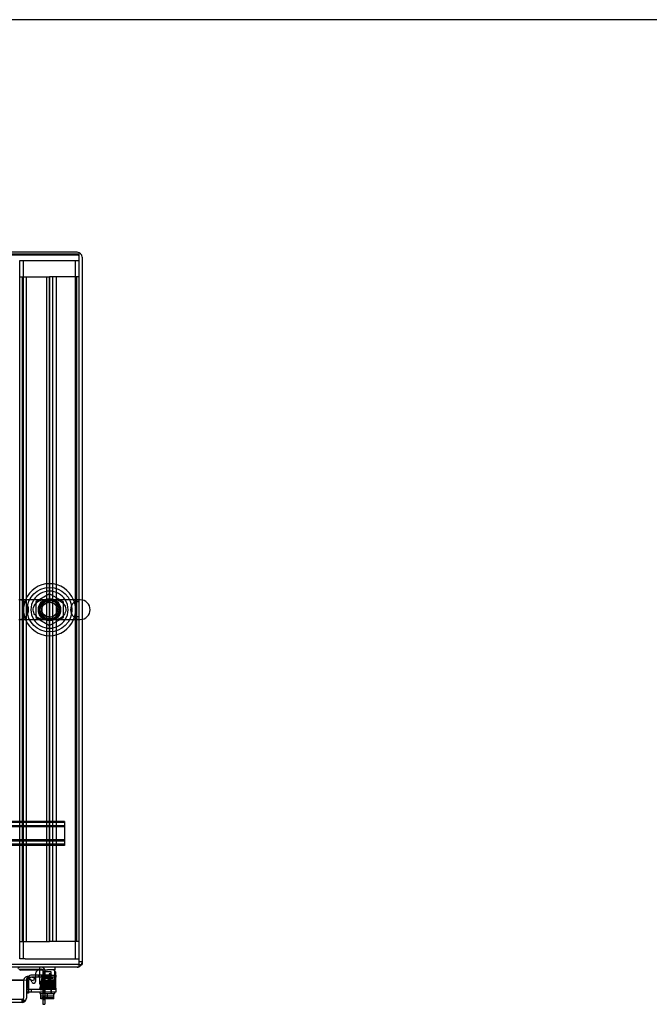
# Model space of a CAD drawing. Header units: inches. Extents: x 1 to 299, y -2 to 199.
# Tile 48 of 68: x 92 to 113, y 166 to 199. Entities that reach past the tile are written whole.
import ezdxf
from ezdxf.lldxf.tags import DXFTag

# ---------------------------------------------------------------- set-up
doc = ezdxf.new("R2010")
doc.units = ezdxf.units.IN
doc.header["$MEASUREMENT"] = 0
for name, color, linetype in [('COM40153-1', 7, 'Continuous'), ('COM40153-2', 7, 'Continuous'), ('COM42667', 7, 'Continuous'), ('COM42780', 7, 'Continuous'), ('COM50677-1', 7, 'Continuous'), ('COM53933-2', 7, 'Continuous'), ('COM53955-2', 7, 'Continuous'), ('COM53964-2', 7, 'Continuous'), ('COM56144', 7, 'Continuous'), ('COM71178-1', 7, 'Continuous'), ('Default', 7, 'Continuous'), ('NTS18024', 7, 'Continuous'), ('SCC19011', 7, 'Continuous'), ('SCS86414', 7, 'Continuous'), ('SPR20265', 7, 'Continuous'), ('WAF25035', 7, 'Continuous'), ('WAF25377', 7, 'Continuous'), ('WAM254785', 7, 'Continuous')]:
    doc.layers.add(name, color=color, linetype=linetype)
tags = doc.linetypes.add('HIDDEN2', pattern=[0.1875, 0.125, -0.0625]).pattern_tags.tags
tags[6:7] = [DXFTag(74, 4), DXFTag(75, 0), DXFTag(340, '0'), DXFTag(46, 0.0), DXFTag(50, 0.0), DXFTag(44, 0.0), DXFTag(45, 0.0)]
tags[4:5] = [DXFTag(74, 4), DXFTag(75, 0), DXFTag(340, '0'), DXFTag(46, 0.0), DXFTag(50, 0.0), DXFTag(44, 0.0), DXFTag(45, 0.0)]

# ---------------------------------------------------------------- blocks, each defined once
blk = doc.blocks.new('SE6')
at = {"layer": 'COM40153-1', "color": 7, "linetype": 'HIDDEN2'}
for p, q in [((91.907, 166.966), (92.674, 166.966)), ((92.71, 166.93), (92.71, 166.042)), ((92.782, 166.757), (92.71, 166.757)), ((92.782, 166.93), (92.782, 166.042)), ((92.71, 166.632), (92.782, 166.632)), ((92.71, 166.042), (92.782, 166.042)), ((92.71, 166.042), (92.71, 165.967)), ((92.782, 166.042), (92.782, 165.967)), ((92.71, 165.945), (92.782, 165.945))]:
    blk.add_line(p, q, dxfattribs=at)
at = {"layer": 'COM40153-1', "color": 7, "linetype": 'Continuous'}
for p, q in [((92.71, 165.967), (92.71, 165.788)), ((92.71, 165.788), (92.782, 165.788)), ((92.782, 165.967), (92.782, 165.788))]:
    blk.add_line(p, q, dxfattribs=at)
at = {"layer": 'COM40153-1', "color": 7, "linetype": 'HIDDEN2'}
for radius in [0.108, 0.036]:
    blk.add_arc((92.674, 166.93), radius, 0, 90, dxfattribs=at)
at = {"layer": 'COM40153-2', "color": 7, "linetype": 'Continuous'}
for p, q in [((92.468, 166.766), (92.334, 166.766)), ((92.468, 166.696), (92.347, 166.696)), ((93.159, 166.766), (93.154, 166.766)), ((93.154, 166.696), (93.159, 166.696)), ((93.159, 166.696), (93.159, 166.766)), ((92.159, 166.591), (92.159, 166.589)), ((92.229, 166.166), (92.159, 166.166)), ((92.229, 166.193), (92.229, 166.166))]:
    blk.add_line(p, q, dxfattribs=at)
at = {"layer": 'COM40153-2', "color": 7, "linetype": 'HIDDEN2'}
for p, q in [((92.347, 166.696), (92.334, 166.696)), ((92.682, 166.766), (92.468, 166.766)), ((92.682, 166.696), (92.468, 166.696)), ((92.566, 166.696), (92.566, 166.766)), ((92.682, 166.696), (92.682, 166.766)), ((93.016, 166.766), (92.682, 166.766)), ((92.682, 166.696), (93.016, 166.696)), ((92.941, 166.696), (92.941, 166.766)), ((93.016, 166.766), (93.13, 166.766)), ((93.13, 166.696), (93.016, 166.696)), ((93.154, 166.766), (93.13, 166.766)), ((93.13, 166.696), (93.154, 166.696)), ((92.159, 166.589), (92.159, 166.585)), ((92.229, 166.591), (92.229, 166.193))]:
    blk.add_line(p, q, dxfattribs=at)
for radius, start in [(0.175, 128.7301), (0.105, 90)]:
    blk.add_arc((92.334, 166.591), radius, start, 180, dxfattribs=at)
at = {"layer": 'COM40153-2', "color": 7, "linetype": 'Continuous'}
blk.add_arc((92.334, 166.591), 0.175, 90, 128.7301, dxfattribs=at)
at = {"layer": 'COM42667', "color": 7, "linetype": 'Continuous'}
for p, q in [((92.468, 166.818), (92.468, 166.559)), ((93.154, 166.336), (93.154, 166.818)), ((92.184, 166.591), (92.184, 166.336)), ((92.357, 166.526), (92.304, 166.609)), ((92.184, 166.193), (92.184, 166.336)), ((93.154, 166.193), (92.184, 166.193)), ((93.154, 166.336), (93.154, 166.193))]:
    blk.add_line(p, q, dxfattribs=at)
at = {"layer": 'COM42667', "color": 7, "linetype": 'HIDDEN2'}
for p, q in [((92.927, 166.758), (92.817, 166.758)), ((92.817, 166.758), (92.817, 166.73)), ((92.817, 166.73), (92.932, 166.568)), ((92.927, 166.617), (92.848, 166.73)), ((92.848, 166.73), (92.927, 166.73)), ((92.957, 166.818), (92.927, 166.818)), ((92.927, 166.818), (92.927, 166.758)), ((92.927, 166.73), (92.927, 166.617)), ((92.957, 166.758), (92.957, 166.818)), ((92.991, 166.758), (92.957, 166.758)), ((92.957, 166.568), (92.957, 166.73)), ((92.957, 166.73), (92.991, 166.73)), ((92.991, 166.73), (92.991, 166.758)), ((92.304, 166.609), (92.294, 166.624)), ((92.932, 166.568), (92.957, 166.568)), ((93.154, 166.288), (92.184, 166.288)), ((92.318, 166.288), (92.318, 166.193)), ((93.006, 166.193), (93.006, 166.288))]:
    blk.add_line(p, q, dxfattribs=at)
at = {"layer": 'COM42667', "color": 7, "linetype": 'Continuous'}
for centre, radius, start, end in [((92.593, 166.818), 0.125, 90, 180), ((93.029, 166.818), 0.125, 0, 90), ((92.244, 166.591), 0.06, 135.5168, 180), ((92.408, 166.559), 0.06, 212.8455, 0)]:
    blk.add_arc(centre, radius, start, end, dxfattribs=at)
at = {"layer": 'COM42667', "color": 7, "linetype": 'HIDDEN2'}
blk.add_arc((92.244, 166.591), 0.06, 32.8455, 135.5168, dxfattribs=at)
at = {"layer": 'COM42780', "color": 7, "linetype": 'HIDDEN2'}
for p, q in [((92.615, 166.552), (92.615, 167.023)), ((92, 166.944), (92, 166.943)), ((92, 166.944), (92.06, 166.944)), ((92.06, 166.944), (92.06, 166.943)), ((92.06, 166.944), (92.088, 166.944)), ((92.088, 166.944), (92.088, 166.943)), ((92.088, 166.944), (92.25, 166.944)), ((92.201, 166.944), (92.201, 166.943)), ((92.25, 166.944), (92.25, 166.943)), ((93.115, 166.896), (93.115, 166.909)), ((93.115, 166.607), (93.115, 166.896)), ((92.615, 166.552), (92.615, 166.607)), ((92.615, 166.561), (93.115, 166.561)), ((92.615, 166.466), (92.615, 166.552)), ((92.615, 166.466), (93.115, 166.466)), ((93.06, 166.656), (92.67, 166.656)), ((92.67, 166.656), (92.67, 166.561)), ((92.74, 166.466), (92.74, 166.656)), ((92.759, 166.656), (92.759, 166.466)), ((92.972, 166.466), (92.972, 166.656)), ((92.99, 166.466), (92.99, 166.656)), ((93.06, 166.561), (93.06, 166.656)), ((93.115, 166.466), (93.115, 166.607))]:
    blk.add_line(p, q, dxfattribs=at)
at = {"layer": 'COM42780', "color": 7, "linetype": 'Continuous'}
for p, q in [((93.115, 167.038), (93.115, 166.943)), ((91.967, 166.943), (92.865, 166.943)), ((93.115, 166.943), (92.865, 166.943)), ((93.115, 166.909), (93.115, 166.943))]:
    blk.add_line(p, q, dxfattribs=at)
for radius in [0.143, 0.048]:
    blk.add_arc((91.967, 166.895), radius, 90, 135, dxfattribs=at)
at = {"layer": 'COM42780', "color": 7, "linetype": 'HIDDEN2'}
blk.add_ellipse((92.365, 165.938), major_axis=(0, 14.322), ratio=0.017455, start_param=-1.524085, end_param=-1.503851, dxfattribs=at)
for points, knots in [([(92.607, 167.038), (92.609, 167.038), (92.612, 167.037), (92.614, 167.032), (92.615, 167.028), (92.615, 167.023)], [0, 0, 0, 0, 0.5, 0.5, 1, 1, 1, 1]), ([(92.614, 166.896), (92.614, 166.902), (92.614, 166.908), (92.614, 166.92), (92.614, 166.925), (92.612, 166.934), (92.612, 166.937), (92.61, 166.942), (92.608, 166.943), (92.607, 166.943)], [0, 0, 0, 0, 0.25, 0.25, 0.5, 0.5, 0.75, 0.75, 1, 1, 1, 1])]:
    blk.add_open_spline(points, degree=3, knots=knots, dxfattribs=at)
at = {"layer": 'COM50677-1', "color": 7, "linetype": 'HIDDEN2'}
for p, q in [((91.937, 190.82), (92.122, 190.82)), ((91.937, 167.32), (91.937, 190.82)), ((92.062, 167.32), (92.062, 190.82)), ((92.122, 190.82), (93.752, 190.82)), ((93.752, 190.82), (93.937, 190.82)), ((93.812, 167.32), (93.812, 190.82)), ((92.122, 167.32), (91.937, 167.32)), ((92.122, 167.32), (93.752, 167.32)), ((93.752, 167.32), (93.937, 167.32))]:
    blk.add_line(p, q, dxfattribs=at)
at = {"layer": 'COM53933-2', "color": 7, "linetype": 'Continuous'}
for p, q in [((93.937, 191.038), (63.067, 191.038)), ((93.937, 179.401), (93.937, 191.038)), ((93.937, 167.181), (93.937, 178.739)), ((93.937, 167.038), (63.067, 167.038)), ((93.937, 167.038), (93.937, 167.181))]:
    blk.add_line(p, q, dxfattribs=at)
at = {"layer": 'COM53933-2', "color": 7, "linetype": 'HIDDEN2'}
for p, q in [((93.937, 178.739), (93.937, 179.401)), ((93.937, 167.133), (63.067, 167.133))]:
    blk.add_line(p, q, dxfattribs=at)
blk.add_circle((92.937, 179.07), 0.375, dxfattribs=at)
at = {"layer": 'COM53955-2', "color": 7, "linetype": 'Continuous'}
for p, q in [((92.219, 166.631), (92.244, 166.723)), ((92.244, 166.723), (92.427, 166.674)), ((92.064, 166.597), (91.189, 166.597)), ((92.064, 166.589), (91.189, 166.589)), ((92.064, 166.589), (92.064, 166.597)), ((92.064, 166.585), (92.064, 166.589)), ((92.064, 166.585), (92.064, 165.996)), ((92.064, 166.585), (92.064, 165.996)), ((92.159, 166.589), (92.065, 166.597)), ((92.159, 166.585), (92.159, 165.996)), ((92.402, 166.583), (92.219, 166.631)), ((92.427, 166.674), (92.402, 166.583)), ((92.016, 165.853), (63.927, 165.853)), ((92.016, 165.853), (92.016, 165.853)), ((92.016, 165.853), (92.016, 165.853)), ((92.016, 165.853), (92.016, 165.853)), ((92.064, 165.933), (92.064, 165.996)), ((92.064, 165.996), (92.064, 165.996)), ((92.064, 165.883), (92.064, 165.996)), ((92.064, 165.933), (92.103, 165.883))]:
    blk.add_line(p, q, dxfattribs=at)
at = {"layer": 'COM53955-2', "color": 7, "linetype": 'HIDDEN2'}
for p, q in [((92.016, 165.948), (63.927, 165.948)), ((92.016, 165.948), (92.016, 165.853)), ((92.016, 165.853), (92.016, 165.948)), ((92.064, 165.996), (92.064, 165.996))]:
    blk.add_line(p, q, dxfattribs=at)
at = {"layer": 'COM53955-2', "color": 7, "linetype": 'Continuous'}
for centre, radius, start, end in [((92.207, 166.585), 0.143, 75, 175.1784), ((92.207, 166.585), 0.143, 175.1784, 180), ((92.207, 166.585), 0.048, 75.0001, 175.1784), ((92.207, 166.585), 0.048, 175.1784, 180), ((92.016, 165.996), 0.143, 270.1558, 307.5652), ((92.016, 165.996), 0.143, 270, 270.0762), ((92.016, 165.996), 0.143, 307.5652, 0)]:
    blk.add_arc(centre, radius, start, end, dxfattribs=at)
at = {"layer": 'COM53955-2', "color": 7, "linetype": 'HIDDEN2'}
for start, end in [(270.2269, 0), (270.2269, 0), (270, 270.2269)]:
    blk.add_arc((92.016, 165.996), 0.048, start, end, dxfattribs=at)
for points, knots in [([(92.016, 165.853), (92.016, 165.861), (92.016, 165.869), (92.017, 165.876), (92.017, 165.885), (92.017, 165.893), (92.017, 165.901), (92.017, 165.903), (92.017, 165.906), (92.017, 165.908), (92.017, 165.91), (92.017, 165.911), (92.018, 165.913), (92.018, 165.914), (92.018, 165.916), (92.018, 165.917), (92.019, 165.918), (92.019, 165.918), (92.02, 165.919), (92.02, 165.919), (92.02, 165.92), (92.021, 165.92), (92.023, 165.921), (92.025, 165.922), (92.027, 165.922), (92.031, 165.923), (92.035, 165.924), (92.039, 165.925), (92.043, 165.926), (92.048, 165.927), (92.052, 165.928), (92.056, 165.93), (92.06, 165.932), (92.064, 165.933)], [0, 0, 0, 0, 0.177165, 0.177165, 0.177165, 0.361608, 0.361608, 0.361608, 0.415508, 0.415508, 0.415508, 0.453914, 0.453914, 0.453914, 0.48497, 0.48497, 0.48497, 0.503403, 0.503403, 0.503403, 0.521794, 0.521794, 0.521794, 0.589718, 0.589718, 0.589718, 0.722354, 0.722354, 0.722354, 0.860771, 0.860771, 0.860771, 1, 1, 1, 1]), ([(92.064, 165.933), (92.057, 165.93), (92.049, 165.927), (92.038, 165.924), (92.034, 165.924), (92.029, 165.923), (92.027, 165.922), (92.024, 165.921), (92.023, 165.921), (92.021, 165.92), (92.02, 165.92), (92.019, 165.918), (92.018, 165.917), (92.018, 165.914), (92.017, 165.913), (92.017, 165.909), (92.017, 165.906), (92.017, 165.897), (92.016, 165.892), (92.016, 165.875), (92.016, 165.864), (92.016, 165.853)], [0, 0, 0, 0, 0.25, 0.25, 0.375, 0.375, 0.4375, 0.4375, 0.46875, 0.46875, 0.5, 0.5, 0.53125, 0.53125, 0.5625, 0.5625, 0.625, 0.625, 0.75, 0.75, 1, 1, 1, 1])]:
    blk.add_open_spline(points, degree=3, knots=knots, dxfattribs=at)
at = {"layer": 'COM53955-2', "color": 7, "linetype": 'Continuous'}
blk.add_open_spline([(92.016, 165.853), (92.024, 165.853), (92.032, 165.856), (92.044, 165.863), (92.048, 165.866), (92.056, 165.874), (92.06, 165.878), (92.064, 165.883)], degree=3, knots=[0, 0, 0, 0, 0.5, 0.5, 0.75, 0.75, 1, 1, 1, 1], dxfattribs=at)
at = {"layer": 'COM53964-2', "color": 7, "linetype": 'HIDDEN2'}
for p, q in [((91.937, 190.273), (92.075, 190.273)), ((92.032, 167.898), (92.032, 190.273)), ((92.075, 190.273), (92.799, 190.273)), ((92.158, 167.898), (92.158, 190.273)), ((92.799, 190.273), (92.937, 190.273)), ((92.842, 167.898), (92.842, 190.273)), ((93.075, 190.273), (92.937, 190.273)), ((92.937, 190.273), (92.937, 167.898)), ((92.937, 167.898), (92.937, 190.273)), ((93.032, 190.273), (93.032, 167.898)), ((93.799, 190.273), (93.075, 190.273)), ((93.158, 190.273), (93.158, 167.898)), ((93.937, 190.273), (93.799, 190.273)), ((93.842, 190.273), (93.842, 167.898)), ((92.937, 179.336), (92.842, 179.336)), ((93.937, 179.336), (93.842, 179.336)), ((92.842, 178.836), (92.937, 178.836)), ((93.842, 178.836), (93.937, 178.836)), ((91.937, 167.898), (92.075, 167.898)), ((92.075, 167.898), (92.799, 167.898)), ((92.799, 167.898), (92.937, 167.898)), ((93.075, 167.898), (92.937, 167.898)), ((93.799, 167.898), (93.075, 167.898)), ((93.937, 167.898), (93.799, 167.898))]:
    blk.add_line(p, q, dxfattribs=at)
at = {"layer": 'COM56144', "color": 7, "linetype": 'HIDDEN2'}
for p, q in [((93.44, 171.946), (63.565, 171.946)), ((93.44, 171.906), (63.565, 171.906)), ((93.44, 171.798), (63.565, 171.798)), ((93.44, 171.758), (63.565, 171.758)), ((93.44, 171.946), (93.44, 171.903)), ((93.44, 171.903), (93.44, 171.176)), ((93.44, 171.321), (63.565, 171.321)), ((93.44, 171.281), (63.565, 171.281)), ((93.44, 171.173), (63.565, 171.173)), ((93.44, 171.133), (63.565, 171.133)), ((93.44, 171.176), (93.44, 171.133))]:
    blk.add_line(p, q, dxfattribs=at)
at = {"layer": 'COM71178-1', "color": 7, "linetype": 'Continuous'}
for p, q in [((93.872, 191.098), (63.132, 191.098)), ((94.032, 190.938), (94.032, 179.396)), ((94.032, 178.744), (94.032, 167.133)), ((93.937, 167.133), (94.032, 167.133))]:
    blk.add_line(p, q, dxfattribs=at)
at = {"layer": 'COM71178-1', "color": 7, "linetype": 'HIDDEN2'}
for p, q in [((93.872, 191.003), (63.132, 191.003)), ((94.032, 179.396), (94.032, 178.744)), ((93.937, 167.228), (94.032, 167.228))]:
    blk.add_line(p, q, dxfattribs=at)
at = {"layer": 'COM71178-1', "color": 7, "linetype": 'Continuous'}
for centre, start, end in [((93.872, 190.938), 0, 90), ((93.872, 167.198), 293.9695, 336.0305)]:
    blk.add_arc(centre, 0.16, start, end, dxfattribs=at)
at = {"layer": 'COM71178-1', "color": 7, "linetype": 'HIDDEN2'}
for centre, radius, start, end in [((93.872, 190.938), 0.065, 0, 90), ((93.872, 167.198), 0.065, 270, 0), ((93.872, 167.198), 0.16, 270, 293.9695), ((93.872, 167.198), 0.16, 336.0305, 0)]:
    blk.add_arc(centre, radius, start, end, dxfattribs=at)
at = {"layer": 'NTS18024', "color": 7, "linetype": 'HIDDEN2'}
for p, q in [((92.937, 179.605), (92.472, 179.333)), ((92.472, 179.333), (92.472, 178.807)), ((93.402, 179.333), (92.937, 179.605)), ((93.402, 178.807), (93.402, 179.333)), ((92.472, 178.807), (92.941, 178.532)), ((92.941, 178.532), (93.402, 178.807))]:
    blk.add_line(p, q, dxfattribs=at)
for radius in [0.312, 0.263]:
    blk.add_circle((92.937, 179.07), radius, dxfattribs=at)
at = {"layer": 'SCC19011', "color": 7, "linetype": 'HIDDEN2'}
for p, q in [((92.987, 166.88), (92.743, 166.88)), ((92.743, 166.88), (92.743, 166.148)), ((92.987, 166.148), (92.987, 166.88)), ((93.08, 166.062), (92.65, 166.062)), ((92.681, 166.007), (92.681, 165.977)), ((93.049, 166.007), (92.681, 166.007)), ((93.049, 165.977), (93.049, 166.007))]:
    blk.add_line(p, q, dxfattribs=at)
at = {"layer": 'SCC19011', "color": 7, "linetype": 'Continuous'}
for p, q in [((92.65, 165.967), (92.65, 166.148)), ((92.865, 165.967), (92.865, 166.148)), ((93.08, 165.967), (93.08, 166.148)), ((92.865, 165.967), (92.65, 165.967)), ((93.08, 165.967), (92.865, 165.967))]:
    blk.add_line(p, q, dxfattribs=at)
at = {"layer": 'SCC19011', "color": 7, "linetype": 'HIDDEN2'}
for points in [[(92.681, 165.977), (92.681, 165.974), (92.68, 165.971), (92.676, 165.968), (92.673, 165.967), (92.67, 165.967)], [(93.06, 165.967), (93.057, 165.967), (93.054, 165.968), (93.051, 165.971), (93.049, 165.974), (93.049, 165.977)]]:
    blk.add_open_spline(points, degree=3, knots=[0, 0, 0, 0, 0.5, 0.5, 1, 1, 1, 1], dxfattribs=at)
at = {"layer": 'SCS86414', "color": 7, "linetype": 'Continuous'}
for p, q in [((93.973, 179.401), (91.901, 179.401)), ((91.901, 178.739), (93.973, 178.739))]:
    blk.add_line(p, q, dxfattribs=at)
at = {"layer": 'SCS86414', "color": 7, "linetype": 'HIDDEN2'}
for radius in [0.312, 0.252]:
    blk.add_circle((92.937, 179.07), radius, dxfattribs=at)
at = {"layer": 'SCS86414', "color": 7, "linetype": 'Continuous'}
for centre, radius, start, end in [((92.937, 179.07), 0.625, 32.0055, 147.9945), ((93.973, 179.07), 0.331, 270, 90), ((92.937, 179.07), 0.625, 212.0055, 327.9945)]:
    blk.add_arc(centre, radius, start, end, dxfattribs=at)
at = {"layer": 'SCS86414', "color": 7, "linetype": 'HIDDEN2'}
for centre, radius, start, end in [((91.901, 179.07), 0.331, 270, 90), ((92.937, 179.07), 0.625, 147.9945, 212.0055), ((92.937, 179.07), 0.625, 0, 32.0055), ((93.973, 179.07), 0.331, 90, 270), ((92.937, 179.07), 0.625, 327.9945, 0), ((92.677, 179.044), 0.267, 210.554, 228.9858)]:
    blk.add_arc(centre, radius, start, end, dxfattribs=at)
for points, knots in [([(92.442, 178.899), (92.413, 178.943), (92.394, 178.996), (92.386, 179.117), (92.405, 179.183), (92.472, 179.289), (92.519, 179.329), (92.597, 179.37), (92.624, 179.38), (92.675, 179.395), (92.699, 179.4), (92.723, 179.403)], [0.009329, 0.009329, 0.009329, 0.009329, 0.0625, 0.0625, 0.125, 0.125, 0.1875, 0.1875, 0.21875, 0.21875, 0.2454816, 0.2454816, 0.2454816, 0.2454816]), ([(93.339, 179.332), (93.322, 179.343), (93.304, 179.352), (93.231, 179.383), (93.173, 179.394), (93.055, 179.403), (92.991, 179.401), (92.895, 179.401), (92.863, 179.401), (92.801, 179.401), (92.771, 179.4), (92.682, 179.391), (92.625, 179.377), (92.559, 179.346), (92.546, 179.339), (92.533, 179.331)], [0.5409387, 0.5409387, 0.5409387, 0.5409387, 0.5625, 0.5625, 0.625, 0.625, 0.6875, 0.6875, 0.71875, 0.71875, 0.75, 0.75, 0.8125, 0.8125, 0.8279731, 0.8279731, 0.8279731, 0.8279731]), ([(93.148, 179.403), (93.191, 179.398), (93.233, 179.387), (93.327, 179.347), (93.377, 179.312), (93.454, 179.216), (93.48, 179.154), (93.488, 179.024), (93.469, 178.958), (93.419, 178.879), (93.399, 178.855), (93.354, 178.815), (93.33, 178.798), (93.254, 178.758), (93.202, 178.744), (93.147, 178.737)], [0.3898536, 0.3898536, 0.3898536, 0.3898536, 0.4375, 0.4375, 0.5, 0.5, 0.5625, 0.5625, 0.625, 0.625, 0.65625, 0.65625, 0.6875, 0.6875, 0.7472297, 0.7472297, 0.7472297, 0.7472297]), ([(92.727, 178.737), (92.683, 178.742), (92.641, 178.752), (92.566, 178.785), (92.532, 178.805), (92.503, 178.83)], [0.88966385, 0.88966385, 0.88966385, 0.88966385, 0.9375, 0.9375, 0.97824168, 0.97824168, 0.97824168, 0.97824168]), ([(92.535, 178.808), (92.553, 178.797), (92.571, 178.788), (92.643, 178.758), (92.701, 178.746), (92.789, 178.74), (92.819, 178.739), (92.881, 178.739), (92.914, 178.739), (93.01, 178.739), (93.072, 178.737), (93.19, 178.749), (93.247, 178.762), (93.314, 178.793), (93.327, 178.8), (93.34, 178.808)], [0.0408484, 0.0408484, 0.0408484, 0.0408484, 0.0625, 0.0625, 0.125, 0.125, 0.15625, 0.15625, 0.1875, 0.1875, 0.25, 0.25, 0.3125, 0.3125, 0.3283598, 0.3283598, 0.3283598, 0.3283598])]:
    blk.add_open_spline(points, degree=3, knots=knots, dxfattribs=at)
at = {"layer": 'SPR20265', "color": 7, "linetype": 'HIDDEN2'}
blk.add_circle((93.065, 166.583), 0.0175, dxfattribs=at)
blk.add_ellipse((92.692, 166.301), major_axis=(0, 0.0175), ratio=0.707107, dxfattribs=at)
for points, knots in [([(92.634, 166.376), (92.63, 166.376), (92.624, 166.375), (92.617, 166.369), (92.613, 166.362), (92.612, 166.355), (92.614, 166.349), (92.617, 166.346), (92.619, 166.343), (92.622, 166.342), (92.625, 166.341), (92.628, 166.34), (92.629, 166.34), (92.63, 166.34)], [0, 0, 0, 0, 0.188415, 0.363228, 0.51473, 0.638547, 0.747394, 0.797104, 0.843325, 0.886161, 0.926011, 0.96361, 1, 1, 1, 1]), ([(92.638, 166.425), (92.636, 166.425), (92.634, 166.425), (92.63, 166.423), (92.626, 166.421), (92.624, 166.418), (92.622, 166.414), (92.62, 166.409), (92.621, 166.404), (92.623, 166.397), (92.628, 166.392), (92.635, 166.389), (92.639, 166.389), (92.641, 166.389)], [0, 0, 0, 0, 0.057064, 0.117028, 0.178564, 0.240253, 0.300887, 0.359706, 0.473677, 0.597633, 0.728878, 0.863282, 1, 1, 1, 1]), ([(93.077, 166.499), (93.073, 166.498), (93.064, 166.497), (93.028, 166.494), (92.983, 166.492), (92.933, 166.49), (92.883, 166.488), (92.823, 166.486), (92.76, 166.484), (92.704, 166.481), (92.668, 166.479), (92.65, 166.477), (92.64, 166.474), (92.632, 166.469), (92.628, 166.462), (92.628, 166.455), (92.63, 166.449), (92.635, 166.443), (92.641, 166.44), (92.654, 166.437), (92.681, 166.435), (92.722, 166.433), (92.765, 166.431), (92.82, 166.429), (92.885, 166.427), (92.953, 166.424), (93.018, 166.422), (93.07, 166.419), (93.081, 166.417), (93.086, 166.416)], [0, 0, 0, 0, 0.049068, 0.095315, 0.138712, 0.179209, 0.216805, 0.251463, 0.311593, 0.361349, 0.405274, 0.443911, 0.460965, 0.476355, 0.483666, 0.490023, 0.499156, 0.505578, 0.516093, 0.551582, 0.606034, 0.63996, 0.678268, 0.720962, 0.768003, 0.81943, 0.875228, 0.935415, 1, 1, 1, 1]), ([(92.637, 166.389), (92.642, 166.388), (92.65, 166.387), (92.685, 166.385), (92.729, 166.383), (92.78, 166.381), (92.831, 166.379), (92.894, 166.377), (92.961, 166.374), (93.022, 166.372), (93.061, 166.369), (93.079, 166.368), (93.085, 166.368), (93.081, 166.371), (93.078, 166.382), (93.08, 166.391), (93.085, 166.396), (93.087, 166.397), (93.079, 166.397), (93.052, 166.395), (93.013, 166.393), (92.969, 166.391), (92.914, 166.389), (92.848, 166.387), (92.776, 166.384), (92.708, 166.382), (92.651, 166.379), (92.637, 166.377), (92.63, 166.376)], [0, 0, 0, 0, 0.049121, 0.095404, 0.138843, 0.179413, 0.217132, 0.251985, 0.312777, 0.363124, 0.407421, 0.446147, 0.463416, 0.479746, 0.495257, 0.505248, 0.511572, 0.521629, 0.555387, 0.607756, 0.640773, 0.678319, 0.720435, 0.767108, 0.818395, 0.87429, 0.934824, 1, 1, 1, 1]), ([(92.63, 166.375), (92.631, 166.375), (92.634, 166.375), (92.638, 166.373), (92.641, 166.371), (92.644, 166.368), (92.646, 166.365), (92.648, 166.36), (92.648, 166.354), (92.646, 166.348), (92.641, 166.344), (92.637, 166.341), (92.635, 166.341), (92.634, 166.341)], [0, 0, 0, 0, 0.057828, 0.117981, 0.179096, 0.239678, 0.298465, 0.35472, 0.462169, 0.58034, 0.709431, 0.848684, 1, 1, 1, 1]), ([(92.633, 166.341), (92.638, 166.342), (92.647, 166.343), (92.683, 166.346), (92.73, 166.348), (92.782, 166.35), (92.835, 166.351), (92.899, 166.354), (92.967, 166.356), (93.027, 166.359), (93.068, 166.361), (93.091, 166.364), (93.106, 166.365), (93.115, 166.38), (93.113, 166.39), (93.108, 166.396), (93.102, 166.4), (93.089, 166.402), (93.063, 166.404), (93.023, 166.406), (92.978, 166.408), (92.922, 166.411), (92.855, 166.413), (92.783, 166.415), (92.714, 166.418), (92.67, 166.421), (92.647, 166.423), (92.642, 166.424), (92.64, 166.424)], [0, 0, 0, 0, 0.049774, 0.09661, 0.140468, 0.181377, 0.219333, 0.254322, 0.31518, 0.365386, 0.409597, 0.448567, 0.481684, 0.496311, 0.506785, 0.51342, 0.523322, 0.557321, 0.61017, 0.643492, 0.681301, 0.723527, 0.77014, 0.821117, 0.876373, 0.935926, 0.96743, 1, 1, 1, 1]), ([(93.095, 166.352), (93.087, 166.353), (93.057, 166.355), (92.998, 166.358), (92.94, 166.36), (92.892, 166.362), (92.842, 166.363), (92.792, 166.365), (92.745, 166.367), (92.704, 166.368), (92.669, 166.37), (92.645, 166.372), (92.636, 166.373), (92.634, 166.374)], [0.1084128, 0.1084128, 0.1084128, 0.1084128, 0.2215365, 0.3394021, 0.4003549, 0.4624794, 0.5257652, 0.5901738, 0.6557101, 0.722392, 0.7901569, 0.8590149, 0.9289831, 0.9289831, 0.9289831, 0.9289831]), ([(92.655, 166.526), (92.652, 166.526), (92.646, 166.525), (92.639, 166.519), (92.636, 166.512), (92.636, 166.505), (92.638, 166.498), (92.643, 166.493), (92.648, 166.49), (92.652, 166.49), (92.654, 166.49)], [0, 0, 0, 0, 0.159811, 0.317961, 0.462729, 0.589122, 0.709493, 0.821101, 0.918775, 1, 1, 1, 1]), ([(93.085, 166.45), (93.085, 166.449), (93.081, 166.447), (93.046, 166.445), (92.992, 166.442), (92.938, 166.44), (92.893, 166.439), (92.846, 166.437), (92.798, 166.435), (92.752, 166.433), (92.711, 166.432), (92.676, 166.43), (92.65, 166.428), (92.637, 166.426), (92.636, 166.425), (92.636, 166.425)], [0.0224227, 0.0224227, 0.0224227, 0.0224227, 0.1045888, 0.214741, 0.3305392, 0.3908593, 0.452622, 0.5158488, 0.5805535, 0.6467098, 0.7143518, 0.7835125, 0.8541482, 0.9262995, 0.9764299, 0.9764299, 0.9764299, 0.9764299]), ([(92.641, 166.424), (92.643, 166.424), (92.647, 166.423), (92.653, 166.418), (92.656, 166.411), (92.656, 166.404), (92.653, 166.398), (92.649, 166.393), (92.644, 166.391), (92.64, 166.39), (92.639, 166.39), (92.638, 166.39)], [0, 0, 0, 0, 0.185334, 0.353361, 0.498143, 0.618697, 0.730532, 0.833218, 0.922973, 0.962918, 1, 1, 1, 1]), ([(92.641, 166.39), (92.642, 166.391), (92.645, 166.392), (92.679, 166.395), (92.733, 166.398), (92.786, 166.4), (92.831, 166.401), (92.879, 166.403), (92.927, 166.405), (92.972, 166.406), (93.014, 166.408), (93.049, 166.41), (93.075, 166.412), (93.089, 166.414), (93.09, 166.415), (93.09, 166.415)], [0.0275669, 0.0275669, 0.0275669, 0.0275669, 0.106334, 0.2178377, 0.3346027, 0.3952184, 0.4571613, 0.5204291, 0.5849937, 0.6508676, 0.7180836, 0.7865902, 0.8564027, 0.9275566, 0.9814581, 0.9814581, 0.9814581, 0.9814581]), ([(92.662, 166.575), (92.661, 166.575), (92.659, 166.575), (92.656, 166.574), (92.654, 166.573), (92.651, 166.571), (92.649, 166.569), (92.647, 166.566), (92.645, 166.563), (92.644, 166.559), (92.645, 166.553), (92.649, 166.545), (92.657, 166.539), (92.663, 166.539), (92.667, 166.538)], [0, 0, 0, 0, 0.03766, 0.074985, 0.113343, 0.153894, 0.197472, 0.244568, 0.295414, 0.35009, 0.473116, 0.626338, 0.805115, 1, 1, 1, 1]), ([(92.663, 166.539), (92.668, 166.538), (92.678, 166.536), (92.713, 166.534), (92.756, 166.532), (92.803, 166.53), (92.85, 166.528), (92.906, 166.526), (92.966, 166.524), (93.017, 166.521), (93.049, 166.519), (93.06, 166.518), (93.062, 166.518), (93.06, 166.521), (93.057, 166.524), (93.055, 166.529), (93.055, 166.535), (93.057, 166.54), (93.059, 166.543), (93.061, 166.546), (93.064, 166.548), (93.056, 166.546), (93.029, 166.544), (92.991, 166.543), (92.949, 166.541), (92.897, 166.539), (92.836, 166.536), (92.772, 166.534), (92.712, 166.531), (92.665, 166.528), (92.656, 166.526), (92.652, 166.525)], [0, 0, 0, 0, 0.048984, 0.095137, 0.138456, 0.178909, 0.216515, 0.251261, 0.311845, 0.361996, 0.406026, 0.44434, 0.460911, 0.467998, 0.474468, 0.480525, 0.485886, 0.49386, 0.496611, 0.500042, 0.510275, 0.545976, 0.601603, 0.636009, 0.674757, 0.717892, 0.765409, 0.81736, 0.873758, 0.934631, 1, 1, 1, 1]), ([(92.654, 166.525), (92.655, 166.525), (92.657, 166.524), (92.661, 166.523), (92.665, 166.521), (92.668, 166.517), (92.671, 166.511), (92.671, 166.504), (92.669, 166.498), (92.664, 166.494), (92.659, 166.491), (92.656, 166.491), (92.655, 166.491)], [0, 0, 0, 0, 0.067072, 0.136537, 0.206748, 0.275983, 0.405419, 0.522779, 0.643733, 0.765986, 0.885184, 1, 1, 1, 1]), ([(92.655, 166.49), (92.658, 166.491), (92.663, 166.493), (92.692, 166.495), (92.731, 166.497), (92.776, 166.499), (92.823, 166.501), (92.88, 166.503), (92.943, 166.506), (93, 166.508), (93.049, 166.512), (93.075, 166.507), (93.091, 166.529), (93.089, 166.542), (93.071, 166.557), (93.055, 166.553), (93.013, 166.556), (92.976, 166.558), (92.928, 166.56), (92.87, 166.562), (92.805, 166.565), (92.741, 166.568), (92.698, 166.57), (92.674, 166.572), (92.668, 166.573), (92.665, 166.574)], [0, 0, 0, 0, 0.049803, 0.096672, 0.140566, 0.181512, 0.219497, 0.254508, 0.315381, 0.365574, 0.40971, 0.484755, 0.504842, 0.519215, 0.536914, 0.617342, 0.648887, 0.685184, 0.726155, 0.771769, 0.821986, 0.876726, 0.935989, 0.967433, 1, 1, 1, 1]), ([(93.089, 166.451), (93.085, 166.451), (93.078, 166.453), (93.046, 166.455), (93.004, 166.457), (92.956, 166.459), (92.908, 166.461), (92.848, 166.463), (92.782, 166.466), (92.722, 166.468), (92.683, 166.47), (92.665, 166.471), (92.657, 166.472), (92.659, 166.47), (92.664, 166.46), (92.662, 166.451), (92.658, 166.445), (92.655, 166.443), (92.661, 166.443), (92.684, 166.445), (92.719, 166.447), (92.758, 166.449), (92.809, 166.451), (92.871, 166.453), (92.939, 166.455), (93.004, 166.458), (93.048, 166.46), (93.072, 166.462), (93.077, 166.463), (93.08, 166.464)], [0, 0, 0, 0, 0.049831, 0.096705, 0.140608, 0.181586, 0.219657, 0.254821, 0.316269, 0.367054, 0.411618, 0.450688, 0.468179, 0.484895, 0.501628, 0.513746, 0.520752, 0.530349, 0.562469, 0.612765, 0.644956, 0.681812, 0.723299, 0.769411, 0.820148, 0.875443, 0.935318, 0.96709, 1, 1, 1, 1]), ([(93.045, 166.591), (93.044, 166.593), (93.038, 166.596), (93.018, 166.594), (92.978, 166.592), (92.919, 166.59), (92.856, 166.587), (92.8, 166.585), (92.754, 166.583), (92.712, 166.581), (92.677, 166.578), (92.659, 166.576), (92.658, 166.575), (92.658, 166.574)], [0.0809977, 0.0809977, 0.0809977, 0.0809977, 0.1311889, 0.2024612, 0.2819278, 0.3765527, 0.4921933, 0.5600215, 0.6344076, 0.7154739, 0.8033669, 0.8981337, 0.9583746, 0.9583746, 0.9583746, 0.9583746]), ([(93.078, 166.501), (93.078, 166.501), (93.073, 166.503), (93.048, 166.505), (92.998, 166.507), (92.947, 166.509), (92.905, 166.511), (92.86, 166.513), (92.815, 166.514), (92.771, 166.516), (92.731, 166.518), (92.698, 166.52), (92.673, 166.521), (92.662, 166.523), (92.659, 166.523)], [0.1049658, 0.1049658, 0.1049658, 0.1049658, 0.1088544, 0.2222673, 0.34026, 0.4012266, 0.4633374, 0.5265751, 0.5909137, 0.6563614, 0.7229343, 0.7905764, 0.8592997, 0.9291279, 0.9291279, 0.9291279, 0.9291279]), ([(92.667, 166.573), (92.668, 166.573), (92.669, 166.573), (92.673, 166.571), (92.677, 166.567), (92.679, 166.56), (92.679, 166.555), (92.678, 166.55), (92.676, 166.547), (92.673, 166.544), (92.669, 166.541), (92.665, 166.54), (92.663, 166.54), (92.661, 166.54)], [0, 0, 0, 0, 0.162855, 0.308329, 0.439048, 0.555518, 0.659163, 0.712922, 0.769029, 0.82693, 0.885551, 0.943608, 1, 1, 1, 1]), ([(92.662, 166.488), (92.67, 166.487), (92.697, 166.485), (92.751, 166.482), (92.803, 166.48), (92.846, 166.478), (92.891, 166.477), (92.936, 166.475), (92.978, 166.473), (93.015, 166.471), (93.046, 166.47), (93.067, 166.468), (93.075, 166.467), (93.076, 166.466)], [0.1068867, 0.1068867, 0.1068867, 0.1068867, 0.2188493, 0.3358957, 0.3966045, 0.4585844, 0.5218472, 0.5863917, 0.6521763, 0.719229, 0.7875614, 0.857116, 0.9279243, 0.9279243, 0.9279243, 0.9279243]), ([(92.666, 166.541), (92.666, 166.541), (92.667, 166.542), (92.684, 166.544), (92.718, 166.546), (92.761, 166.548), (92.807, 166.55), (92.863, 166.552), (92.926, 166.555), (92.984, 166.557), (93.025, 166.56), (93.054, 166.562), (93.078, 166.572), (93.081, 166.58), (93.082, 166.585)], [0.0490683, 0.0490683, 0.0490683, 0.0490683, 0.0990796, 0.1918961, 0.2784432, 0.3585509, 0.432178, 0.4992835, 0.6130609, 0.7062239, 0.7838725, 0.8582405, 0.9191557, 1, 1, 1, 1]), ([(93.08, 166.465), (93.08, 166.465), (93.078, 166.465), (93.075, 166.465), (93.073, 166.467), (93.07, 166.468), (93.068, 166.47), (93.065, 166.474), (93.063, 166.479), (93.062, 166.486), (93.065, 166.493), (93.071, 166.498), (93.074, 166.498), (93.076, 166.498)], [0, 0, 0, 0, 0.038509, 0.078114, 0.119898, 0.164481, 0.21204, 0.262415, 0.369764, 0.488173, 0.633368, 0.805352, 1, 1, 1, 1]), ([(93.086, 166.416), (93.083, 166.416), (93.08, 166.417), (93.073, 166.422), (93.071, 166.429), (93.071, 166.436), (93.073, 166.442), (93.078, 166.447), (93.083, 166.449), (93.087, 166.45), (93.088, 166.45)], [0, 0, 0, 0, 0.179106, 0.344045, 0.488033, 0.609539, 0.723855, 0.829732, 0.92237, 1, 1, 1, 1]), ([(93.076, 166.463), (93.08, 166.464), (93.085, 166.465), (93.093, 166.47), (93.097, 166.477), (93.098, 166.482), (93.097, 166.487), (93.096, 166.49), (93.094, 166.493), (93.092, 166.496), (93.089, 166.498), (93.086, 166.499), (93.083, 166.5), (93.081, 166.5), (93.08, 166.5)], [0, 0, 0, 0, 0.179696, 0.347726, 0.496425, 0.619744, 0.675627, 0.729219, 0.780424, 0.829098, 0.875163, 0.918716, 0.960114, 1, 1, 1, 1]), ([(93.088, 166.415), (93.09, 166.415), (93.092, 166.415), (93.096, 166.417), (93.1, 166.419), (93.103, 166.422), (93.105, 166.426), (93.106, 166.43), (93.106, 166.436), (93.103, 166.443), (93.098, 166.448), (93.092, 166.451), (93.088, 166.451), (93.086, 166.451)], [0, 0, 0, 0, 0.058448, 0.119991, 0.183216, 0.246619, 0.308903, 0.369213, 0.48528, 0.60971, 0.739485, 0.870031, 1, 1, 1, 1]), ([(93.102, 166.349), (93.097, 166.348), (93.087, 166.347), (93.035, 166.344), (92.969, 166.341), (92.9, 166.339), (92.834, 166.337), (92.764, 166.334), (92.696, 166.332), (92.644, 166.328), (92.626, 166.329), (92.608, 166.319), (92.604, 166.31), (92.604, 166.302), (92.619, 166.292), (92.652, 166.286), (92.677, 166.285), (92.692, 166.284)], [0, 0, 0, 0, 0.097208, 0.187297, 0.27007, 0.34551, 0.413492, 0.473951, 0.574504, 0.65979, 0.730517, 0.758347, 0.776594, 0.80387, 0.885366, 0.938929, 1, 1, 1, 1]), ([(92.693, 166.319), (92.68, 166.319), (92.662, 166.32), (92.642, 166.321), (92.637, 166.319), (92.639, 166.313), (92.64, 166.306), (92.638, 166.3), (92.635, 166.296), (92.633, 166.294), (92.632, 166.292), (92.644, 166.294), (92.673, 166.295), (92.713, 166.297), (92.77, 166.299), (92.844, 166.302), (92.929, 166.305), (92.998, 166.307), (93.046, 166.309), (93.076, 166.311), (93.098, 166.313), (93.103, 166.314), (93.105, 166.315)], [0, 0, 0, 0, 0.05922, 0.107349, 0.171459, 0.188725, 0.197836, 0.210199, 0.214858, 0.221337, 0.242039, 0.316854, 0.370085, 0.432505, 0.504147, 0.58492, 0.674846, 0.773803, 0.826946, 0.88238, 0.940063, 1, 1, 1, 1]), ([(92.635, 166.338), (92.641, 166.337), (92.667, 166.335), (92.723, 166.333), (92.78, 166.33), (92.827, 166.329), (92.876, 166.327), (92.927, 166.325), (92.975, 166.324), (93.019, 166.322), (93.056, 166.32), (93.084, 166.318), (93.095, 166.317), (93.098, 166.317)], [0.1068153, 0.1068153, 0.1068153, 0.1068153, 0.2186525, 0.3355665, 0.3962054, 0.4581268, 0.5213455, 0.5858589, 0.6516398, 0.7187168, 0.7871082, 0.8567634, 0.9277207, 0.9277207, 0.9277207, 0.9277207]), ([(93.104, 166.315), (93.102, 166.315), (93.1, 166.315), (93.096, 166.317), (93.093, 166.319), (93.09, 166.322), (93.088, 166.325), (93.086, 166.33), (93.086, 166.336), (93.089, 166.342), (93.093, 166.346), (93.098, 166.349), (93.101, 166.349), (93.102, 166.349)], [0, 0, 0, 0, 0.063603, 0.12996, 0.197413, 0.264238, 0.328963, 0.390606, 0.506022, 0.626998, 0.751605, 0.876153, 1, 1, 1, 1]), ([(93.102, 166.314), (93.105, 166.314), (93.111, 166.315), (93.118, 166.321), (93.121, 166.328), (93.122, 166.335), (93.119, 166.342), (93.115, 166.347), (93.109, 166.35), (93.106, 166.35), (93.104, 166.35)], [0, 0, 0, 0, 0.167201, 0.329893, 0.476988, 0.603506, 0.721843, 0.829916, 0.923204, 1, 1, 1, 1])]:
    blk.add_open_spline(points, degree=3, knots=knots, dxfattribs=at)
for points in [[(92.633, 166.375), (92.633, 166.375), (92.634, 166.375), (92.634, 166.376)], [(92.651, 166.49), (92.651, 166.49), (92.651, 166.49), (92.652, 166.49)], [(93.077, 166.465), (93.077, 166.465), (93.076, 166.465), (93.075, 166.464)], [(93.082, 166.499), (93.082, 166.499), (93.083, 166.499), (93.083, 166.5)], [(92.629, 166.341), (92.628, 166.341), (92.628, 166.341), (92.628, 166.34)], [(93.101, 166.315), (93.102, 166.315), (93.102, 166.315), (93.102, 166.315)], [(93.106, 166.349), (93.106, 166.35), (93.105, 166.35), (93.105, 166.35)]]:
    blk.add_open_spline(points, degree=3, dxfattribs=at)
at = {"layer": 'WAF25035', "color": 7, "linetype": 'Continuous'}
for p, q in [((92.615, 166.193), (92.615, 166.148)), ((92.615, 166.148), (93.115, 166.148)), ((93.115, 166.148), (93.115, 166.193))]:
    blk.add_line(p, q, dxfattribs=at)
at = {"layer": 'WAF25035', "color": 7, "linetype": 'HIDDEN2'}
for p, q in [((92.733, 166.193), (92.733, 166.148)), ((92.998, 166.148), (92.998, 166.193))]:
    blk.add_line(p, q, dxfattribs=at)
at = {"layer": 'WAF25377', "color": 7, "linetype": 'Continuous'}
for start, end in [(22.2452, 157.7548), (202.2452, 337.7548)]:
    blk.add_arc((92.937, 179.07), 0.875, start, end, dxfattribs=at)
at = {"layer": 'WAF25377', "color": 7, "linetype": 'HIDDEN2'}
for radius, start, end in [(0.875, 157.7548, 202.2452), (0.34, 0, 270), (0.875, 0, 22.2452), (0.34, 272.9147, 0), (0.875, 337.7548, 0)]:
    blk.add_arc((92.937, 179.07), radius, start, end, dxfattribs=at)
at = {"layer": 'WAM254785', "color": 7, "linetype": 'HIDDEN2'}
for radius in [0.75, 0.312]:
    blk.add_circle((92.937, 179.07), radius, dxfattribs=at)
blk = doc.blocks.new('BORDER')
at = {"layer": 'Default', "color": 7, "linetype": 'Continuous'}
blk.add_line((0, 27.86), (-41.86, 27.86), dxfattribs=at)

msp = doc.modelspace()

# ---------------------------------------------------------------- block references
at = {"layer": 'Default', "color": 7, "xscale": 7.12, "yscale": 7.12, "zscale": 7.12}
msp.add_blockref('BORDER', (299.411, 0.564), dxfattribs=at)
at = {"layer": 'Default'}
msp.add_blockref('SE6', (0, 0), dxfattribs=at)

doc.saveas('drawing.dxf')
